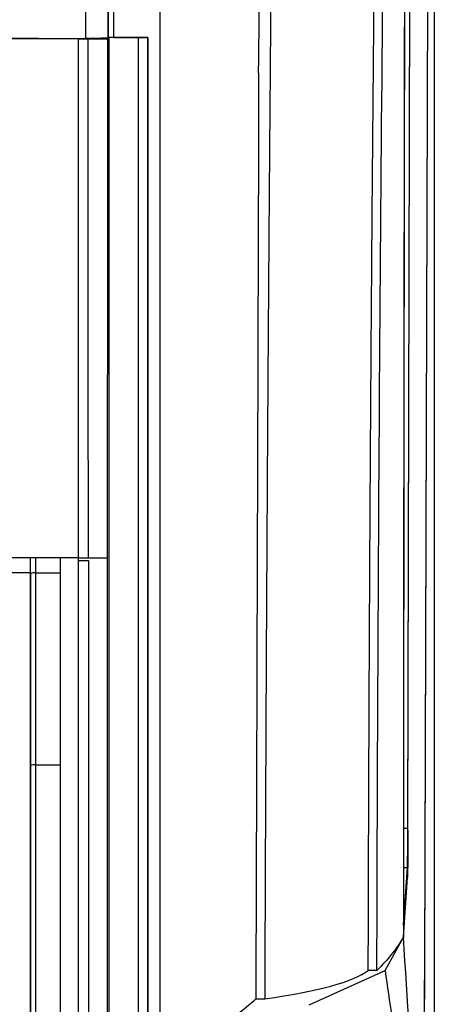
# Model space of a CAD drawing. Header units: millimetres. Extents: x -0.43 to 1.28, y -0.94 to 1.34.
# Tile 69 of 177: x 0.3271 to 0.3681, y 0.2817 to 0.379. Entities that reach past the tile are written whole.
import ezdxf

# ---------------------------------------------------------------- set-up
doc = ezdxf.new("R2010")
doc.units = ezdxf.units.MM

msp = doc.modelspace()

# ---------------------------------------------------------------- linework, layer by layer
at = {"color": 7, "linetype": 'Continuous', "lineweight": 25}
for p, q in [((0.368109, 0.479964), (0.368109, -0.169036)), ((0.368092, 0.447942), (0.368092, 0.260464)), ((0.367164, 0.285863), (0.367662, 0.447581)), ((0.367181, 0.285689), (0.367679, 0.447529)), ((0.365503, 0.298863), (0.36583, 0.435038)), ((0.365492, 0.299071), (0.365814, 0.433228)), ((0.333887, 0.37708), (0.335808, 0.377076)), ((0.335939, 0.377206), (0.335808, 0.377076)), ((0.335837, 0.37716), (0.335882, 0.377205)), ((0.338835, 0.377206), (0.335939, 0.377206)), ((0.336382, 0.377214), (0.339791, 0.377214)), ((0.338839, 0.37721), (0.338835, 0.377206)), ((0.339788, 0.37721), (0.338839, 0.37721)), ((0.339791, 0.377214), (0.339788, 0.37721)), ((0.328189, 0.324214), (0.328189, 0.325798)), ((0.331139, 0.325798), (0.328689, 0.325798)), ((0.333901, 0.325798), (0.335761, 0.325798)), ((0.328139, 0.324298), (0.328189, 0.324298)), ((0.328689, 0.324298), (0.331139, 0.324298)), ((0.328689, 0.305331), (0.331139, 0.305331)), ((0.365062, 0.289481), (0.365446, 0.295179)), ((0.36505, 0.288295), (0.365448, 0.294193)), ((0.363236, 0.284991), (0.36505, 0.288295)), ((0.35574, 0.281592), (0.363236, 0.284991)), ((0.362436, 0.284991), (0.361578, 0.284991)), ((0.350457, 0.282206), (0.351341, 0.282206))]:
    msp.add_line(p, q, dxfattribs=at)
at = {"color": 250, "linetype": 'Continuous', "lineweight": 25}
for p, q in [((0.365066, 0.299071), (0.365492, 0.299071)), ((0.365064, 0.295179), (0.365446, 0.295179))]:
    msp.add_line(p, q, dxfattribs=at)
at = {"color": 7, "linetype": 'Continuous', "lineweight": 25, "flags": 128}
msp.add_lwpolyline([(0.333901, 0.325798), (0.3339, 0.332223), (0.333898, 0.338644), (0.333897, 0.345062), (0.333895, 0.351476), (0.333893, 0.357885), (0.333891, 0.364289), (0.333889, 0.370687), (0.333887, 0.37708)], dxfattribs=at)
at = {"color": 7, "linetype": 'Continuous', "lineweight": 25}
for centre, radius, start, end in [((0.328567, 0.323486), 0.0008202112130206, 81.481041, 117.481427), ((0.328566, 0.304332), 0.0010071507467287, 82.995237, 111.993246)]:
    msp.add_arc(centre, radius, start, end, dxfattribs=at)
msp.add_ellipse((0.366992, 0.287599), major_axis=(0, 0.01100000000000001), ratio=0.017455, start_param=3.316125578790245, end_param=4.537856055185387, dxfattribs=at)
for points in [[(0.3409910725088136, 0.3784138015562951), (0.3409910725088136, 0.398259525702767), (0.3409910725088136, 0.4179396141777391), (0.3409910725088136, 0.4373826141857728)], [(0.3624359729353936, 0.2849910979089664), (0.3625505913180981, 0.331068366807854), (0.362895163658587, 0.3768311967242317), (0.3634650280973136, 0.4216604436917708)], [(0.3336410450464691, 0.377125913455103), (0.3336410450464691, 0.3870087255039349), (0.3336410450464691, 0.396869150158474), (0.3336410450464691, 0.4067004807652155)], [(0.3358818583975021, 0.3772051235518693), (0.3358813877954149, 0.3866183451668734), (0.3358804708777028, 0.3960029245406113), (0.3358791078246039, 0.4053548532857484)], [(0.3363790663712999, 0.4052016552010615), (0.3363804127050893, 0.3959032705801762), (0.3363813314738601, 0.3865726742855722), (0.3363817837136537, 0.3772138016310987)], [(0.3229381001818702, 0.3771331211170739), (0.3262751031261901, 0.377128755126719), (0.3296084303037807, 0.3771236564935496), (0.3329380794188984, 0.3771178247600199)], [(0.332938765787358, 0.3257975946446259), (0.3329385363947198, 0.3429472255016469), (0.3329383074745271, 0.3600657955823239), (0.3329380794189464, 0.3771178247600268)], [(0.3329380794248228, 0.3770823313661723), (0.333254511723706, 0.3770816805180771), (0.3335708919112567, 0.3770810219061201), (0.3338872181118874, 0.3770803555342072)], [(0.3388390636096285, 0.3772104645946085), (0.338839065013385, 0.3439334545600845), (0.3388390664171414, 0.3103120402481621), (0.3388390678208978, 0.2765845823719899)], [(0.3397910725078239, 0.3772138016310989), (0.3397910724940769, 0.360545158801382), (0.3397910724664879, 0.3270922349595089), (0.339791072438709, 0.2934092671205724), (0.339791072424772, 0.2765099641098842)], [(0.3286887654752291, 0.3257975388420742), (0.3286887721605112, 0.3252976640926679), (0.3286887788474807, 0.3247976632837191), (0.3286887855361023, 0.3242975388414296)], [(0.332938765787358, 0.3257975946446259), (0.3323389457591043, 0.325797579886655), (0.3317389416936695, 0.3257975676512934), (0.3311387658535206, 0.3257975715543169)], [(0.3311387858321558, 0.3242975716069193), (0.3311387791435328, 0.3247976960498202), (0.3311387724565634, 0.3252976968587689), (0.3311387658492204, 0.3257975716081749)], [(0.3329387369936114, 0.3257976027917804), (0.3332594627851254, 0.3257976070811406), (0.3335801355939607, 0.3257976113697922), (0.3339007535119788, 0.3257976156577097)], [(0.3329387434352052, 0.3255295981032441), (0.3332602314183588, 0.3255296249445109), (0.3335815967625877, 0.3255296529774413), (0.3339038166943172, 0.3255296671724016)], [(0.3281387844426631, 0.3242975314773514), (0.3281389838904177, 0.3093964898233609), (0.3281391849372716, 0.294375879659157), (0.3281393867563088, 0.2792975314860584)], [(0.328188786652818, 0.3242140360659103), (0.3281888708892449, 0.3179154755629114), (0.3281889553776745, 0.311598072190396), (0.3281890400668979, 0.3052656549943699)], [(0.3286887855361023, 0.3242975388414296), (0.3286888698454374, 0.3179935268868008), (0.3286889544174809, 0.3116698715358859), (0.3286890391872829, 0.3053314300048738)], [(0.3311390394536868, 0.3053314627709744), (0.3311389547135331, 0.311669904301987), (0.3311388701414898, 0.3179935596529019), (0.3311387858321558, 0.3242975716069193)], [(0.3281890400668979, 0.3052656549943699), (0.3281892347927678, 0.290705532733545), (0.328189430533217, 0.2760695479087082), (0.3281896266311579, 0.2614068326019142)], [(0.3286890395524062, 0.3053314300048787), (0.328689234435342, 0.2907595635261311), (0.3286894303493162, 0.2761106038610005), (0.3286896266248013, 0.2614346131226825)], [(0.3311396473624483, 0.259872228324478), (0.3311394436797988, 0.2750710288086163), (0.331139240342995, 0.2902425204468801), (0.3311390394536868, 0.3053314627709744)], [(0.3650499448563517, 0.2882954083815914), (0.3644020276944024, 0.287186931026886), (0.3635341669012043, 0.2860898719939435), (0.3624359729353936, 0.2849910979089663)], [(0.366259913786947, 0.2700502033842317), (0.3658379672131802, 0.2764127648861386), (0.3654718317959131, 0.2819337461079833), (0.3650499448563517, 0.2882954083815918)], [(0.351340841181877, 0.2822063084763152), (0.3565583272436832, 0.2829174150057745), (0.3601664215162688, 0.283898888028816), (0.3615782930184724, 0.2849910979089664)], [(0.3470392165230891, 0.2796184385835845), (0.3484159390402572, 0.2804714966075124), (0.3495566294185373, 0.2813350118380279), (0.3504568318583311, 0.2822063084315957)]]:
    msp.add_open_spline(points, degree=3, dxfattribs=at)
for points, knots in [([(0.3507408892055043, 0.3737260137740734), (0.3508592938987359, 0.3879986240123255), (0.3510002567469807, 0.4028890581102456), (0.3511613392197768, 0.4179631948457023), (0.351173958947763, 0.4191347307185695), (0.3511907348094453, 0.4206850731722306), (0.3512077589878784, 0.4222398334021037), (0.3512249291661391, 0.4237886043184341), (0.3512355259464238, 0.4247403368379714), (0.3512628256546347, 0.4271790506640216), (0.3512932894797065, 0.4298625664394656), (0.3513184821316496, 0.4321027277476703), (0.351324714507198, 0.4325971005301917)], [0.3601204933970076, 0.3601204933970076, 0.3601204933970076, 0.3601204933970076, 0.5295969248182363, 0.5375458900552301, 0.5405541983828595, 0.5436244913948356, 0.556112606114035, 0.5591830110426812, 0.5621913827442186, 0.5675242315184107, 0.5884309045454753, 0.5943949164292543, 0.5943949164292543, 0.5943949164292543, 0.5943949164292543]), ([(0.352458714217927, 0.4325983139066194), (0.3524479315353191, 0.4316610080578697), (0.3524263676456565, 0.429786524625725), (0.3523945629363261, 0.4269727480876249), (0.3523631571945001, 0.4241577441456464), (0.3523321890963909, 0.4213413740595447), (0.3523016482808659, 0.4185237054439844), (0.3522715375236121, 0.4157047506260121), (0.3522418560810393, 0.4128845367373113), (0.352212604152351, 0.4100630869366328), (0.3521837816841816, 0.4072404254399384), (0.3521553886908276, 0.4044165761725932), (0.352127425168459, 0.4015915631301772), (0.3520998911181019, 0.3987654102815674), (0.3520727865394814, 0.395938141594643), (0.3520461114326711, 0.3931097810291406), (0.3520198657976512, 0.3902803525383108), (0.3519940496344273, 0.3874498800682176), (0.3519686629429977, 0.3846183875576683), (0.351943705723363, 0.381785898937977), (0.3519191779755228, 0.3789524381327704), (0.3518950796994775, 0.376118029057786), (0.3518714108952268, 0.3732826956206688), (0.3518481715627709, 0.3704464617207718), (0.3518253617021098, 0.3676093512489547), (0.3518029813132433, 0.364771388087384), (0.3517810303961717, 0.3619325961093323), (0.3517595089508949, 0.3590929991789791), (0.3517384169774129, 0.3562526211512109), (0.3517177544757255, 0.353411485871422), (0.351697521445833, 0.3505696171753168), (0.3516777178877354, 0.34772703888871), (0.3516583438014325, 0.344883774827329), (0.3516393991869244, 0.3420398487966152), (0.3516208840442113, 0.3391952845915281), (0.3516027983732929, 0.3363501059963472), (0.3515851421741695, 0.3335043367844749), (0.3515679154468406, 0.3306580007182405), (0.351551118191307, 0.3278111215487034), (0.3515347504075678, 0.3249637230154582), (0.3515188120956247, 0.3221158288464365), (0.3515033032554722, 0.3192674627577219), (0.3514882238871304, 0.3164186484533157), (0.3514735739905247, 0.3135694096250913), (0.3514593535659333, 0.3107197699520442), (0.3514455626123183, 0.3078697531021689), (0.3514322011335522, 0.3050193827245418), (0.3514192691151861, 0.3021686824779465), (0.3514067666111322, 0.2993176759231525), (0.3513946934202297, 0.2964663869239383), (0.3513830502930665, 0.2936148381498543), (0.3513718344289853, 0.2907630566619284), (0.3513610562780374, 0.2879110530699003), (0.3513506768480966, 0.2850588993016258), (0.3513441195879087, 0.2831571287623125), (0.351340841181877, 0.2822063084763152)], [0, 0, 0, 0, 0.0189351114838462, 0.0378676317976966, 0.056797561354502, 0.0757249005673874, 0.0946496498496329, 0.1135718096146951, 0.1324913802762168, 0.1514083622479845, 0.1703227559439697, 0.189234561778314, 0.2081437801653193, 0.227050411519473, 0.2459544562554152, 0.2648559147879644, 0.2837547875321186, 0.3026510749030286, 0.3215447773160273, 0.340435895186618, 0.3593244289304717, 0.3782103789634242, 0.3970937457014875, 0.4159745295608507, 0.4348527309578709, 0.4537283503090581, 0.4726013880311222, 0.4914718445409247, 0.5103397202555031, 0.5292050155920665, 0.5480677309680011, 0.5669278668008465, 0.5857854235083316, 0.6046404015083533, 0.6234928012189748, 0.642342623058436, 0.6611898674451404, 0.6800345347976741, 0.6988766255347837, 0.7177161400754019, 0.7365530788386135, 0.7553874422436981, 0.7742192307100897, 0.7930484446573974, 0.8118750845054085, 0.8306991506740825, 0.849520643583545, 0.8683395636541, 0.8871559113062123, 0.9059696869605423, 0.9247808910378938, 0.9435895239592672, 0.9623955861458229, 0.9811990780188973, 1, 1, 1, 1]), ([(0.3656645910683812, 0.4326324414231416), (0.365646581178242, 0.4322070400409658), (0.3655697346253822, 0.4303918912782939), (0.3654456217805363, 0.4265542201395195), (0.3653339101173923, 0.4221657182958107), (0.3652703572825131, 0.4199897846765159), (0.365252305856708, 0.4187237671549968), (0.3652398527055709, 0.4167565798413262), (0.3652335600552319, 0.4140207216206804), (0.365210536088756, 0.4032407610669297), (0.365167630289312, 0.3857620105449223), (0.3651256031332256, 0.3613084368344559), (0.3650934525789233, 0.3374937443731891), (0.3650710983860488, 0.3135402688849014), (0.3650647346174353, 0.2975009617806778), (0.3650615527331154, 0.2894813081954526)], [0, 0, 0, 0, 0.0291591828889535, 0.1244195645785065, 0.2050324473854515, 0.2207412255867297, 0.2305425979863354, 0.2403291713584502, 0.2598637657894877, 0.2794960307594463, 0.4345020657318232, 0.5754771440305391, 0.7164522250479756, 0.8582261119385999, 1, 1, 1, 1]), ([(0.3654913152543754, 0.4288597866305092), (0.3654370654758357, 0.4271014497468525), (0.3653694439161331, 0.4249097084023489), (0.3652919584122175, 0.4217564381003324), (0.3652511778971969, 0.4204512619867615), (0.3652279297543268, 0.4170658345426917), (0.3652222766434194, 0.4133722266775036), (0.3652121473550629, 0.4097070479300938), (0.3652035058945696, 0.4060163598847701), (0.3651817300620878, 0.3967951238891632), (0.3651484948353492, 0.381054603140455), (0.3651099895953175, 0.3587084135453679), (0.36507983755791, 0.3353164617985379), (0.365058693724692, 0.311837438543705), (0.3650528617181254, 0.2961442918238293), (0.3650499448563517, 0.2882954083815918)], [0, 0, 0, 0, 0.0977723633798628, 0.1218718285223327, 0.1457926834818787, 0.1690234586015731, 0.1931223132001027, 0.2172255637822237, 0.2413256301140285, 0.2654227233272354, 0.3979073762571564, 0.548398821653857, 0.6988777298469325, 0.8493945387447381, 1, 1, 1, 1]), ([(0.3615782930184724, 0.2849910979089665), (0.3615805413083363, 0.2858751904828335), (0.3615850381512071, 0.2876434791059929), (0.3615924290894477, 0.2902954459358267), (0.3616002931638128, 0.2929472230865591), (0.3616086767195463, 0.2955987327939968), (0.3616175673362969, 0.2982499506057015), (0.3616269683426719, 0.3009008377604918), (0.3616368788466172, 0.3035513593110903), (0.3616472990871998, 0.3062014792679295), (0.3616582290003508, 0.3088511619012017), (0.3616696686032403, 0.3115003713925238), (0.3616816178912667, 0.3141490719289), (0.3616940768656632, 0.3167972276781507), (0.3617070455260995, 0.3194448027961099), (0.3617205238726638, 0.322091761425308), (0.3617345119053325, 0.3247380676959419), (0.3617490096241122, 0.3273836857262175), (0.3617640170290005, 0.3300285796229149), (0.3617795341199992, 0.3326727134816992), (0.3617955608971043, 0.3353160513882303), (0.3618120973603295, 0.3379585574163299), (0.3618291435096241, 0.340600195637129), (0.3618466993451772, 0.3432409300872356), (0.3618647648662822, 0.3458807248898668), (0.3618833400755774, 0.348519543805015), (0.361902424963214, 0.3511573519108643), (0.3619366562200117, 0.3557636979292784), (0.3619882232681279, 0.3623344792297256), (0.3620605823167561, 0.3708607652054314), (0.3621383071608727, 0.3793758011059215), (0.3622213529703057, 0.3878733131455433), (0.362309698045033, 0.3963526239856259), (0.3624033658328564, 0.4048102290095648), (0.3624823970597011, 0.411560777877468), (0.3625442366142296, 0.4166198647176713), (0.3625786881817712, 0.419424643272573), (0.3626002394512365, 0.42110588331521), (0.3626073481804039, 0.4216604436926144)], [0, 0, 0, 0, 0.0192022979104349, 0.0384068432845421, 0.0576136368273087, 0.0768226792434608, 0.0960339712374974, 0.1152475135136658, 0.1344633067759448, 0.1536813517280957, 0.1729016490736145, 0.1921241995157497, 0.2113490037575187, 0.2305760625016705, 0.2498053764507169, 0.2690369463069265, 0.2882707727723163, 0.3075068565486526, 0.3267451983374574, 0.3459857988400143, 0.3652286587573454, 0.3844737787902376, 0.4037211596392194, 0.4229708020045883, 0.4422227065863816, 0.461476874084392, 0.4807333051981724, 0.4999920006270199, 0.5624101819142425, 0.6248711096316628, 0.6873748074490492, 0.7499212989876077, 0.8123998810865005, 0.8749327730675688, 0.9374581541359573, 0.9624728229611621, 0.9876215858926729, 1, 1, 1, 1]), ([(0.3358370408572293, 0.4060926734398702), (0.3358370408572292, 0.4012842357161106), (0.3358370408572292, 0.3964688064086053), (0.3358370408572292, 0.3868242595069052), (0.335837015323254, 0.3819951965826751), (0.3358370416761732, 0.3771604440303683)], [0, 0, 0, 0, 0.5, 0.5, 1, 1, 1, 1]), ([(0.3409910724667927, 0.2765099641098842), (0.3409910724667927, 0.2936088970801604), (0.3409910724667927, 0.3106813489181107), (0.3409910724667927, 0.3446800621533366), (0.3409910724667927, 0.3616062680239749), (0.3409910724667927, 0.3784138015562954)], [0, 0, 0, 0, 0.5, 0.5, 1, 1, 1, 1]), ([(0.3228902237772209, 0.3771424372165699), (0.3246839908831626, 0.377140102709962), (0.3264769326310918, 0.377137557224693), (0.3300606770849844, 0.3771320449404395), (0.3318511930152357, 0.3771290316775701), (0.3336410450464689, 0.3771259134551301)], [0, 0, 0, 0, 0.5, 0.5, 1, 1, 1, 1]), ([(0.3358370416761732, 0.3771604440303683), (0.3358345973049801, 0.3771580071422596), (0.3358180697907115, 0.377155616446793), (0.3357579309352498, 0.3771509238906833), (0.335713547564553, 0.3771485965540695), (0.3355997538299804, 0.3771441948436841), (0.3355307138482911, 0.3771421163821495), (0.3353681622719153, 0.3771382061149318), (0.335274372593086, 0.3771363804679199), (0.3349684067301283, 0.3771315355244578), (0.3347232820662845, 0.3771290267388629), (0.3343310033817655, 0.3771267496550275), (0.3341936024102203, 0.3771262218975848), (0.3339183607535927, 0.3771256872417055), (0.3337800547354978, 0.3771256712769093), (0.333641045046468, 0.377125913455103)], [0, 0, 0, 0, 0.1249999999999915, 0.1249999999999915, 0.2499999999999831, 0.2499999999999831, 0.3749999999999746, 0.3749999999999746, 0.4999999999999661, 0.4999999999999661, 0.749999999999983, 0.749999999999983, 0.8749999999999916, 0.8749999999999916, 1, 1, 1, 1]), ([(0.3358084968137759, 0.3770763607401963), (0.3358076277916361, 0.3761097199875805), (0.3358058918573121, 0.3741787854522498), (0.3358032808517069, 0.3712843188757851), (0.3358006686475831, 0.3683957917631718), (0.3357980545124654, 0.365513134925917), (0.335795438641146, 0.3626364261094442), (0.3357928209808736, 0.3597657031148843), (0.3357902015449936, 0.356901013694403), (0.3357875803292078, 0.354042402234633), (0.3357849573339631, 0.3511899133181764), (0.3357823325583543, 0.3483435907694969), (0.3357797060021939, 0.3455034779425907), (0.3357770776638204, 0.3426696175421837), (0.3357744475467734, 0.3398420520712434), (0.3357718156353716, 0.3370208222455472), (0.3357691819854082, 0.3342059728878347), (0.3357665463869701, 0.3313975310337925), (0.335763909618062, 0.3285955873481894), (0.3357621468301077, 0.326729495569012), (0.3357612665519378, 0.3257976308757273)], [0, 0, 0, 0, 0.0567266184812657, 0.1133155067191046, 0.1697666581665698, 0.2260800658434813, 0.2822557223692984, 0.3382936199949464, 0.3941937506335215, 0.4499561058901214, 0.5055806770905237, 0.5610674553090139, 0.6164164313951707, 0.6716275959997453, 0.7267009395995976, 0.7816364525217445, 0.8364341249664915, 0.891093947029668, 0.9456159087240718, 1, 1, 1, 1]), ([(0.3363817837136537, 0.3772138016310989), (0.3362504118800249, 0.3772138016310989), (0.3361221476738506, 0.3772128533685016), (0.3359386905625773, 0.3772096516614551), (0.3358841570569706, 0.3772074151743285), (0.3358818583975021, 0.3772051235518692)], [0, 0, 0, 0, 0.5, 0.5, 1, 1, 1, 1]), ([(0.3359389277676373, 0.3772063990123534), (0.3359393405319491, 0.3463430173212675), (0.3359397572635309, 0.3151829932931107), (0.3359405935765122, 0.2526498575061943), (0.3359410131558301, 0.2212769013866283), (0.335941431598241, 0.189988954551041)], [0, 0, 0, 0, 0.5, 0.5, 1, 1, 1, 1]), ([(0.338835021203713, 0.377206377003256), (0.338835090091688, 0.3605685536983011), (0.3388351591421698, 0.3438446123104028), (0.3388352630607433, 0.3186743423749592), (0.338835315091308, 0.3060680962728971), (0.3388353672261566, 0.293438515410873), (0.3388354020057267, 0.2850145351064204), (0.3388354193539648, 0.2808002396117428), (0.3388354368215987, 0.2765846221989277)], [0, 0, 0, 0, 0.5, 0.5, 0.75, 0.875, 0.875, 1, 1, 1, 1]), ([(0.3397834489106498, 0.2765099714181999), (0.3397837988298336, 0.2849492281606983), (0.3397841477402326, 0.2933795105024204), (0.339784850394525, 0.31022213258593), (0.3397852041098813, 0.3186336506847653), (0.3397859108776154, 0.3354257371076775), (0.339786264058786, 0.3438095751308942), (0.3397869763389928, 0.3605385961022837), (0.3397873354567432, 0.3688840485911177), (0.3397876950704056, 0.377210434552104)], [0, 0, 0, 0, 0.25, 0.25, 0.5, 0.5, 0.75, 0.75, 1, 1, 1, 1]), ([(0.350740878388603, 0.3737260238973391), (0.3507001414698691, 0.3585595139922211), (0.3506520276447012, 0.3433447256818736), (0.3505546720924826, 0.3128223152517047), (0.3505055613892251, 0.2975299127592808), (0.3504568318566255, 0.2822063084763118)], [0, 0, 0, 0, 0.5, 0.5, 1, 1, 1, 1]), ([(0.3281887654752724, 0.3257975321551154), (0.3165450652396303, 0.3257973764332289), (0.3048419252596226, 0.3257972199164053), (0.281435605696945, 0.3257969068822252), (0.2697324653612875, 0.3257967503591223), (0.2580887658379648, 0.3257965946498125)], [0, 0, 0, 0, 0.5, 0.5, 1, 1, 1, 1]), ([(0.3286887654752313, 0.3257975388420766), (0.3286685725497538, 0.3257975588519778), (0.3286272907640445, 0.3257975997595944), (0.3285651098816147, 0.3257977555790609), (0.3285027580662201, 0.325797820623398), (0.3284420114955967, 0.3257977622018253), (0.3283846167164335, 0.3257976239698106), (0.3283147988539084, 0.3257974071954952), (0.3282190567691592, 0.3257984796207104), (0.3282005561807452, 0.3257979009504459), (0.3281887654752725, 0.3257975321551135)], [0, 0, 0, 0, 0.0768419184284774, 0.1570932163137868, 0.2403369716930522, 0.32602184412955, 0.4134799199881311, 0.5019579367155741, 0.6825902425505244, 1, 1, 1, 1]), ([(0.3329404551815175, 0.1994770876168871), (0.3329401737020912, 0.2205585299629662), (0.3329398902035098, 0.2416834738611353), (0.3329393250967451, 0.2838477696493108), (0.3329390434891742, 0.304887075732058), (0.3329387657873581, 0.325797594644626)], [0, 0, 0, 0, 0.5, 0.5, 1, 1, 1, 1]), ([(0.3339038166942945, 0.3255296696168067), (0.3339038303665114, 0.3240789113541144), (0.333903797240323, 0.3226307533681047), (0.3339037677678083, 0.3197308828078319), (0.3339037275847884, 0.3153793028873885), (0.3339036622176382, 0.3052138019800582), (0.3339036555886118, 0.2964823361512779), (0.3339037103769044, 0.2790006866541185), (0.3339038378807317, 0.2673212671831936), (0.3339045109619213, 0.2322523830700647), (0.3339053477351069, 0.2088322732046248), (0.333906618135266, 0.185489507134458)], [0, 0, 0, 0, 0.0312500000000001, 0.0312500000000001, 0.0625000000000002, 0.1250000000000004, 0.2500000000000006, 0.2500000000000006, 0.5000000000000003, 0.5000000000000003, 1, 1, 1, 1]), ([(0.3357612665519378, 0.3257976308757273), (0.3357616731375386, 0.3248655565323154), (0.3357624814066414, 0.3230126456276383), (0.3357636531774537, 0.320248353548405), (0.3357647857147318, 0.3175165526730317), (0.3357658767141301, 0.3148171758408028), (0.3357669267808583, 0.3121503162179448), (0.3357679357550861, 0.3095160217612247), (0.3357689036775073, 0.306914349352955), (0.3357698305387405, 0.3043453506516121), (0.3357707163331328, 0.3018090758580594), (0.335771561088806, 0.2993055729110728), (0.3357723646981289, 0.2968348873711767), (0.3357731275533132, 0.2943970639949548), (0.3357744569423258, 0.2899607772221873), (0.3357762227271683, 0.2835092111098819), (0.3357782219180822, 0.2750245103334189), (0.3357798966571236, 0.2665272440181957), (0.3357810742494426, 0.2591143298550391), (0.3357818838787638, 0.2527906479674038), (0.3357824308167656, 0.2475598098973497), (0.3357828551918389, 0.2423278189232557), (0.335783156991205, 0.2370948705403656), (0.3357833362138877, 0.2318611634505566), (0.3357833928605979, 0.226626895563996), (0.335783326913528, 0.2213922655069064), (0.3357831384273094, 0.2161574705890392), (0.3357828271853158, 0.2109227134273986), (0.3357823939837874, 0.2056881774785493), (0.3357818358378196, 0.2004541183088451), (0.3357811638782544, 0.1952205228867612), (0.3357806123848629, 0.1917328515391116), (0.3357803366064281, 0.1899888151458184)], [0, 0, 0, 0, 0.0207272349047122, 0.0412045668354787, 0.0614321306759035, 0.0814100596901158, 0.1011384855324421, 0.1206175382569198, 0.139847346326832, 0.1588280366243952, 0.1775597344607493, 0.1960425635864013, 0.2142766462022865, 0.2322621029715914, 0.2499990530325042, 0.3124332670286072, 0.3749091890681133, 0.4374298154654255, 0.4999981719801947, 0.5384377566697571, 0.5768784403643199, 0.6153209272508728, 0.6537659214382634, 0.6922141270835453, 0.7306662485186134, 0.7691229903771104, 0.8075850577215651, 0.8460531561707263, 0.8845279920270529, 0.9230102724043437, 0.961500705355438, 1, 1, 1, 1]), ([(0.3281387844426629, 0.3242975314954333), (0.3165111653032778, 0.3242973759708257), (0.3048249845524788, 0.3242972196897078), (0.2814525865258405, 0.3242969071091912), (0.2697664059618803, 0.324296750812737), (0.2581387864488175, 0.3242965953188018)], [0, 0, 0, 0, 0.5, 0.5, 1, 1, 1, 1]), ([(0.3654461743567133, 0.2951791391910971), (0.3654517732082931, 0.2952620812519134), (0.3654570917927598, 0.2954165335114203), (0.3654646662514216, 0.2957511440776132), (0.3654671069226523, 0.2958805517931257), (0.3654716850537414, 0.2961666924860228), (0.3654738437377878, 0.2963242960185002), (0.3654779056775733, 0.2966679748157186), (0.3654798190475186, 0.2968555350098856), (0.3654832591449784, 0.2972488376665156), (0.3654848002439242, 0.2974554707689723), (0.3654875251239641, 0.2978886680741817), (0.3654887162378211, 0.298116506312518), (0.3654907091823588, 0.2985854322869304), (0.3654915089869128, 0.2988253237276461), (0.3654920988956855, 0.2990710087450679)], [0, 0, 0, 0, 0.249999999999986, 0.249999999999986, 0.3749999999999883, 0.3749999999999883, 0.4999999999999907, 0.4999999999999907, 0.624999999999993, 0.624999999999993, 0.7499999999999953, 0.7499999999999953, 0.8749999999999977, 0.8749999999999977, 1, 1, 1, 1]), ([(0.3655031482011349, 0.2988630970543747), (0.365502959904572, 0.2987886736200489), (0.3655025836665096, 0.2986399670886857), (0.3655018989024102, 0.2984196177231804), (0.3655011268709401, 0.2982016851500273), (0.3654999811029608, 0.2979173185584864), (0.3654983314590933, 0.2975708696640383), (0.365495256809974, 0.2970406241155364), (0.3654906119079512, 0.2964209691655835), (0.3654838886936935, 0.2957608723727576), (0.3654761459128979, 0.2951950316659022), (0.3654689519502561, 0.2948114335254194), (0.3654628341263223, 0.2945624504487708), (0.3654580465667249, 0.2944056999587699), (0.3654531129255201, 0.2942781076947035), (0.3654497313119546, 0.2942212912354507), (0.3654480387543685, 0.2941928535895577)], [0, 0, 0, 0, 0.0319087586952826, 0.0637573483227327, 0.0955918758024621, 0.1274585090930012, 0.1900618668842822, 0.2527434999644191, 0.3766668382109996, 0.5000029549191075, 0.6233402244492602, 0.7472669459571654, 0.8098763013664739, 0.8725573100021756, 0.936212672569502, 1, 1, 1, 1]), ([(0.3670222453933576, 0.2777510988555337), (0.3670241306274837, 0.277771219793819), (0.3670278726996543, 0.2778111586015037), (0.3670333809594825, 0.2778838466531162), (0.3670387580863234, 0.2779647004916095), (0.3670439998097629, 0.2780541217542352), (0.3670491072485, 0.2781513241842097), (0.3670540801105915, 0.2782558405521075), (0.3670589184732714, 0.2783671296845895), (0.3670636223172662, 0.2784846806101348), (0.3670681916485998, 0.2786079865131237), (0.3670726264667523, 0.2787365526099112), (0.367076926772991, 0.2788698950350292), (0.3670810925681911, 0.2790075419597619), (0.3670851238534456, 0.2791490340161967), (0.367089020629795, 0.2792939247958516), (0.3670927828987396, 0.2794417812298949), (0.3670964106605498, 0.2795921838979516), (0.3670999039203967, 0.2797447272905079), (0.3671032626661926, 0.2798990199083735), (0.3671064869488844, 0.2800546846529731), (0.3671095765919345, 0.280211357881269), (0.3671125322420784, 0.2803686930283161), (0.367117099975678, 0.2806241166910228), (0.3671230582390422, 0.2809888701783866), (0.3671300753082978, 0.2814779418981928), (0.367136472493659, 0.2819861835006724), (0.3671422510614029, 0.28251086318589), (0.367147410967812, 0.2830493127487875), (0.3671519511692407, 0.283598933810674), (0.3671558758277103, 0.2841571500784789), (0.3671591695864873, 0.2847216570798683), (0.3671618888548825, 0.2852895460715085), (0.3671631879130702, 0.2856723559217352), (0.3671638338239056, 0.2858626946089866)], [0, 0, 0, 0, 0.0269997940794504, 0.0535929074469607, 0.0797793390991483, 0.1055590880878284, 0.1309321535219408, 0.1558985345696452, 0.1804582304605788, 0.2046112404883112, 0.2283575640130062, 0.2516972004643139, 0.2746301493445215, 0.297156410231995, 0.3192759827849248, 0.3409888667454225, 0.36229506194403, 0.3831945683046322, 0.4036873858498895, 0.4237735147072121, 0.4434529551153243, 0.462725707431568, 0.4815917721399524, 0.5000511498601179, 0.5524465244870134, 0.6043083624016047, 0.6556366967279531, 0.7064315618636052, 0.7566929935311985, 0.806421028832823, 0.8556157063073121, 0.904277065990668, 0.9524051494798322, 1, 1, 1, 1]), ([(0.3632359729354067, 0.2849910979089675), (0.3636881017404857, 0.2819121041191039), (0.3641342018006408, 0.2788327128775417), (0.3650233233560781, 0.2726737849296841), (0.3654661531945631, 0.2695942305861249), (0.3659099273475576, 0.2665147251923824)], [0, 0, 0, 0, 0.5, 0.5, 1, 1, 1, 1])]:
    msp.add_open_spline(points, degree=3, knots=knots, dxfattribs=at)

doc.saveas('drawing.dxf')
